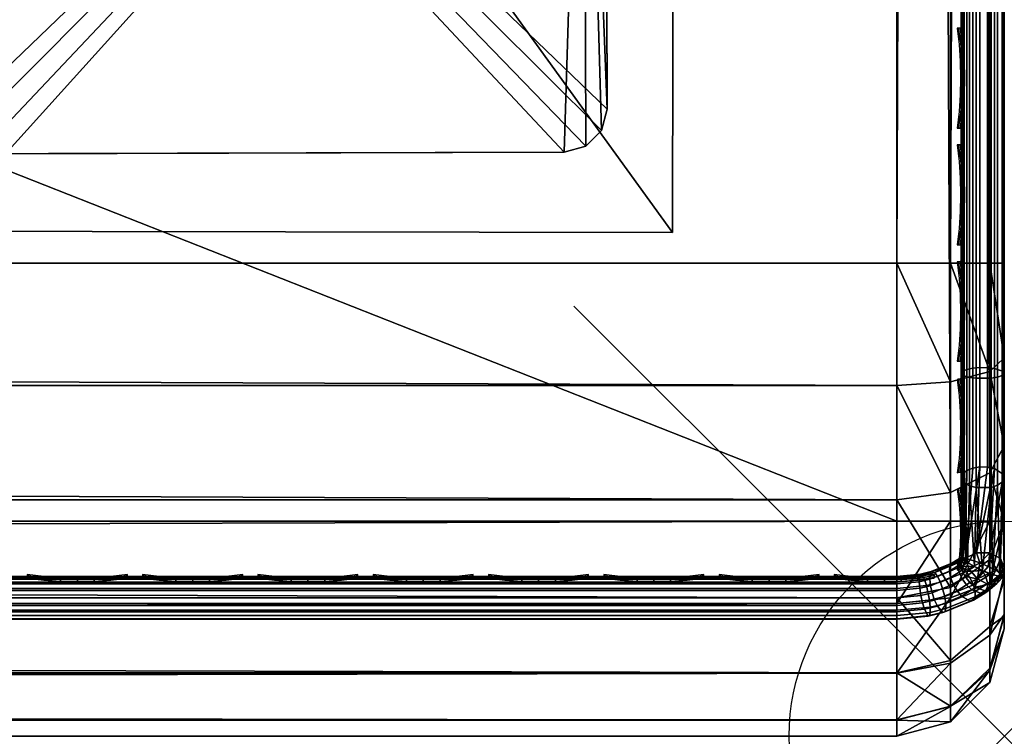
# Model space of a CAD drawing. Header units: inches. Extents: x 0 to 69, y -28.1 to 0.1.
# Tile 133 of 170: x 66.7 to 69, y -28 to -26.3. Entities that reach past the tile are written whole.
import ezdxf

# ---------------------------------------------------------------- set-up
doc = ezdxf.new("R2010")
doc.units = ezdxf.units.IN
doc.header["$LTSCALE"] = 0.03937
doc.header["$MEASUREMENT"] = 0
doc.header["$PDMODE"] = 35
doc.header["$PDSIZE"] = 1
for name, color, linetype in [('A-FURN-3-NODE', 7, 'Continuous'), ('A-FURN-3-ST', 151, 'Continuous'), ('A-FURN-3-ST-LG', 252, 'Continuous'), ('A-FURN-3-ST-LGHW', 32, 'Continuous'), ('A-FURN-3-ST-SEAM', 250, 'Continuous'), ('A-FURN-3-STITCH', 15, 'Continuous')]:
    doc.layers.add(name, color=color, linetype=linetype)

msp = doc.modelspace()

# ---------------------------------------------------------------- linework, layer by layer
at = {"layer": 'A-FURN-3-NODE'}
msp.add_point((69, -28.01), dxfattribs=at)

# ---------------------------------------------------------------- meshes
at = {"layer": 'A-FURN-3-ST'}
mesh = msp.add_polyface(dxfattribs=at)
corners = [(0.25, -1.1, 18), (68.75, -1.1, 18), (0.25, -0.8154, 17.9626), (68.75, -0.8154, 17.9626), (0.25, -0.5502, 17.8528), (68.75, -0.5502, 17.8528), (0.25, -0.3225, 17.6781), (68.75, -0.3225, 17.6781), (0.25, -0.1477, 17.4505), (68.75, -0.1477, 17.4505), (0.25, -0.0377, 17.1854), (68.75, -0.0377, 17.1854), (0.25, 0, 16.9008), (68.75, 0.0088, 5.5004), (0.25, 0.0088, 5.5004), (0.25, -0.0292, 5.3089), (68.75, -0.0292, 5.3089), (0.25, -0.1375, 5.1466), (68.75, -0.1375, 5.1466), (0.25, -0.2998, 5.0381), (68.75, -0.2998, 5.0381), (0.25, -0.4912, 5), (0.25, -27.51, 5), (0.125, -0.4912, 5.0335), (0.125, -27.51, 5.0335), (0.0335, -0.4912, 5.125), (0.0335, -0.1447, 5.3567), (0.125, -0.0247, 5.5004), (0.125, -0.0601, 5.3217), (0.125, -0.1612, 5.1703), (0.125, -0.3126, 5.069), (0.0335, -0.125, 16.9008), (0.125, -0.0335, 16.9008), (0.125, -0.07, 17.1767), (0.0335, -0.8478, 17.8418), (0.125, -1.1, 17.9665), (0.125, -0.8241, 17.9302), (0.0335, -0.4108, 17.5897), (0.125, -0.3462, 17.6544), (0.125, -0.1767, 17.4337), (0.0335, -0.2559, 17.3879), (0.0335, -0.1584, 17.153), (0.125, -0.567, 17.8238), (0.125, -26.91, 17.9665), (0.25, -26.91, 18)]
mesh.append_faces([[corners[k] for k in face] for face in [(0, 1, 2), (2, 3, 4), (4, 5, 6), (6, 7, 8), (8, 9, 10), (10, 11, 12), (12, 13, 14), (14, 13, 15), (15, 16, 17), (17, 18, 19), (19, 20, 21), (21, 22, 23), (23, 24, 25), (26, 27, 28), (28, 27, 14), (28, 14, 15), (28, 15, 29), (29, 15, 17), (29, 17, 30), (30, 17, 19), (30, 19, 23), (23, 19, 21), (23, 25, 30), (27, 31, 32), (27, 32, 14), (14, 32, 12), (31, 33, 32), (32, 33, 10), (32, 10, 12), (34, 35, 36), (37, 38, 39, 40), (40, 39, 33, 41), (35, 0, 36), (36, 0, 2), (36, 2, 42), (42, 2, 4), (42, 4, 38), (38, 4, 6), (38, 6, 39), (39, 6, 8), (39, 8, 33), (33, 8, 10), (35, 43, 0), (44, 1, 0)]])
mesh = msp.add_polyface(dxfattribs=at)
corners = [(68.875, -0.4912, 5.0335), (68.875, -27.51, 5.0335), (68.75, -0.4912, 5), (68.75, 0.0088, 5.5004), (68.875, -0.0247, 5.5004), (68.75, -0.0292, 5.3089), (68.875, -0.0601, 5.3217), (68.75, -0.1375, 5.1466), (68.875, -0.1612, 5.1703), (68.75, -0.2998, 5.0381), (68.875, -0.3126, 5.069), (68.9665, -0.3477, 5.1536), (68.9665, -0.1162, 5.5003), (68.9665, -0.1447, 5.3567), (68.9665, -0.226, 5.2349), (68.75, 0, 16.9008), (68.875, -0.0335, 16.9008), (68.75, -1.1, 18), (68.875, -1.1, 17.9665), (68.75, -0.8154, 17.9626), (68.875, -0.8241, 17.9302), (68.75, -0.5502, 17.8528), (68.875, -0.567, 17.8238), (68.75, -0.3225, 17.6781), (68.875, -0.3462, 17.6544), (68.75, -0.1477, 17.4505), (68.875, -0.1767, 17.4337), (68.75, -0.0377, 17.1854), (68.875, -0.07, 17.1767), (68.9665, -0.1584, 17.153), (68.9665, -1.1, 17.875), (68.75, -26.91, 18), (68.875, -26.91, 17.9665), (0.25, -0.8154, 17.9626), (0.25, -0.5502, 17.8528), (0.25, -0.3225, 17.6781), (0.25, -0.1477, 17.4505), (0.25, -0.0377, 17.1854), (0.25, 0, 16.9008), (0.25, -0.0292, 5.3089), (0.25, -0.1375, 5.1466), (0.25, -0.2998, 5.0381), (0.25, -0.4912, 5), (68.75, -27.51, 5)]
mesh.append_faces([[corners[k] for k in face] for face in [(0, 1, 2), (3, 4, 5), (5, 4, 6), (5, 6, 7), (7, 6, 8), (7, 8, 9), (9, 8, 10), (9, 10, 2), (2, 10, 0), (0, 10, 11), (12, 6, 4), (8, 6, 13, 14), (3, 15, 4), (4, 15, 16), (4, 16, 12), (17, 18, 19), (19, 18, 20), (19, 20, 21), (21, 20, 22), (21, 22, 23), (23, 22, 24), (23, 24, 25), (25, 24, 26), (25, 26, 27), (27, 26, 28), (27, 28, 15), (15, 28, 16), (16, 28, 29), (18, 30, 20), (17, 31, 18), (18, 32, 30), (33, 17, 19), (34, 19, 21), (35, 21, 23), (36, 23, 25), (37, 25, 27), (38, 27, 15), (15, 3, 38), (39, 3, 5), (40, 5, 7), (41, 7, 9), (42, 9, 2), (2, 43, 42)]])
mesh = msp.add_polyface(dxfattribs=at)
corners = [(69, -0.4912, 5.25), (69, -27.51, 5.25), (68.9665, -0.4912, 5.125), (68.9665, -27.51, 5.125), (68.875, -0.4912, 5.0335), (68.9665, -0.3477, 5.1536), (69, -0.3662, 5.2835), (68.9665, -0.226, 5.2349), (69, -0.2747, 5.3751), (68.9665, -0.1447, 5.3567), (69, -0.2412, 5.5002), (68.9665, -0.1162, 5.5003), (68.875, -0.0601, 5.3217), (68.875, -0.1612, 5.1703), (68.875, -0.3126, 5.069), (68.875, -0.0335, 16.9008), (68.9665, -0.125, 16.9008), (69, -0.25, 16.9007), (68.9665, -0.1584, 17.153), (69, -0.2791, 17.1205), (68.875, -0.8241, 17.9302), (68.9665, -1.1, 17.875), (68.9665, -0.8478, 17.8418), (68.9665, -0.6127, 17.7445), (68.875, -0.567, 17.8238), (68.9665, -0.4108, 17.5897), (68.875, -0.3462, 17.6544), (68.9665, -0.2559, 17.3879), (68.875, -0.1767, 17.4337), (68.875, -0.07, 17.1767), (69, -1.1, 17.75), (69, -0.8801, 17.7211), (69, -0.6752, 17.6362), (69, -0.4992, 17.5013), (69, -0.3641, 17.3254), (68.9665, -26.91, 17.875), (69, -27.76, 5.5), (69, -27.76, 16.9)]
mesh.append_faces([[corners[k] for k in face] for face in [(0, 1, 2), (2, 3, 4), (4, 5, 2), (2, 5, 0), (0, 5, 6), (6, 5, 7), (6, 7, 8), (8, 7, 9), (8, 9, 10), (10, 9, 11), (11, 9, 12), (13, 7, 5, 14), (11, 15, 16), (11, 16, 10), (10, 16, 17), (15, 18, 16), (16, 18, 19), (16, 19, 17), (20, 21, 22), (20, 22, 23, 24), (24, 23, 25, 26), (26, 25, 27, 28), (28, 27, 18, 29), (21, 30, 22), (22, 30, 31), (22, 31, 23), (23, 31, 32), (23, 32, 25), (25, 32, 33), (25, 33, 27), (27, 33, 34), (27, 34, 18), (18, 34, 19), (21, 35, 30), (0, 10, 1), (6, 8, 0), (0, 8, 10), (10, 17, 36), (37, 17, 30), (17, 19, 30), (30, 19, 34), (30, 34, 33), (33, 32, 30), (30, 32, 31)]])
mesh = msp.add_polyface(dxfattribs=at)
corners = [(68.9665, -0.4912, 5.125), (69, -27.51, 5.25), (68.9665, -27.51, 5.125), (69, -27.7265, 5.375), (69, -27.76, 5.5), (68.9665, -27.8565, 5.3565), (68.9665, -27.885, 5.5), (68.875, -27.9765, 5.5), (68.875, -27.6885, 5.069), (68.9665, -27.6535, 5.1535), (68.875, -27.8399, 5.1701), (68.9665, -27.7752, 5.2348), (68.875, -27.941, 5.3215), (69, -27.635, 5.2835), (69, -27.76, 16.9), (68.9665, -27.885, 16.9), (69, -26.91, 17.75), (68.9665, -26.91, 17.875), (69, -27.13, 17.721), (68.9665, -27.1624, 17.8418), (69, -27.335, 17.6361), (68.9665, -27.3975, 17.7444), (69, -27.511, 17.501), (68.9665, -27.5994, 17.5894), (69, -27.6461, 17.325), (68.9665, -27.7544, 17.3875), (69, -27.731, 17.12), (68.9665, -27.8518, 17.1523), (68.875, -27.9402, 17.176), (68.875, -26.91, 17.9665), (68.875, -27.186, 17.9302), (68.875, -27.4433, 17.8236), (68.875, -27.6641, 17.6541), (68.875, -27.8336, 17.4333), (68.9665, -1.1, 17.875), (69, -1.1, 17.75), (69, -0.2412, 5.5002), (69, -0.25, 16.9007)]
mesh.append_faces([[corners[k] for k in face] for face in [(0, 1, 2), (3, 4, 5), (5, 4, 6), (5, 6, 7), (8, 2, 9), (10, 11, 5, 12), (2, 1, 9), (9, 1, 13), (9, 13, 11), (11, 13, 3), (11, 3, 5), (4, 14, 6), (6, 14, 15), (6, 15, 7), (16, 17, 18), (18, 17, 19), (18, 19, 20), (20, 19, 21), (20, 21, 22), (22, 21, 23), (22, 23, 24), (24, 23, 25), (24, 25, 26), (26, 25, 27), (26, 27, 14), (14, 27, 15), (15, 27, 28), (17, 29, 19), (19, 30, 31, 21), (21, 31, 32, 23), (23, 32, 33, 25), (25, 33, 28, 27), (34, 29, 17), (35, 17, 16), (1, 36, 4), (1, 4, 3), (4, 37, 14), (14, 35, 16), (18, 20, 16), (16, 20, 22), (16, 22, 24), (24, 26, 16), (16, 26, 14), (3, 13, 1)]])
mesh = msp.add_polyface(dxfattribs=at)
corners = [(0.25, -0.4912, 5), (68.75, -27.51, 5), (0.25, -27.51, 5), (0.125, -0.4912, 5.0335), (0.125, -27.51, 5.0335), (0.25, -28.01, 5.5), (0.125, -27.9765, 5.5), (0.25, -27.9719, 5.3087), (0.125, -27.941, 5.3215), (0.25, -27.8636, 5.1464), (0.125, -27.8399, 5.1701), (0.25, -27.7013, 5.0381), (0.125, -27.6885, 5.069), (0.0335, -27.6535, 5.1535), (0.0335, -27.885, 5.5), (0.25, -28.01, 16.9), (0.125, -27.9765, 16.9), (0.25, -26.91, 18), (0.125, -26.91, 17.9665), (0.25, -27.1947, 17.9625), (0.125, -27.186, 17.9302), (0.25, -27.46, 17.8526), (0.125, -27.4433, 17.8236), (0.25, -27.6878, 17.6778), (0.125, -27.6641, 17.6541), (0.25, -27.8626, 17.45), (0.125, -27.8336, 17.4333), (0.25, -27.9725, 17.1847), (0.125, -27.9402, 17.176), (0.0335, -27.8518, 17.1523), (0.0335, -26.91, 17.875), (0.0335, -27.5994, 17.5894), (0.0335, -27.7544, 17.3875), (0.125, -1.1, 17.9665), (0.25, -1.1, 18), (68.75, -28.01, 16.9), (68.75, -27.9725, 17.1847), (68.75, -27.8626, 17.45), (68.75, -27.6878, 17.6778), (68.75, -27.46, 17.8526), (68.75, -27.1947, 17.9625), (68.75, -27.7013, 5.0381), (68.75, -27.8636, 5.1464), (68.75, -27.9719, 5.3087)]
mesh.append_faces([[corners[k] for k in face] for face in [(0, 1, 2), (3, 2, 4), (5, 6, 7), (7, 6, 8), (7, 8, 9), (9, 8, 10), (9, 10, 11), (11, 10, 12), (11, 12, 2), (2, 12, 4), (4, 12, 13), (14, 8, 6), (5, 15, 6), (6, 15, 16), (6, 16, 14), (17, 18, 19), (19, 18, 20), (19, 20, 21), (21, 20, 22), (21, 22, 23), (23, 22, 24), (23, 24, 25), (25, 24, 26), (25, 26, 27), (27, 26, 28), (27, 28, 15), (15, 28, 16), (16, 28, 29), (18, 30, 20), (24, 31, 32, 26), (26, 32, 29, 28), (33, 30, 18), (34, 18, 17), (15, 35, 27), (27, 36, 25), (25, 37, 23), (23, 38, 21), (21, 39, 19), (19, 40, 17), (5, 35, 15), (2, 1, 11), (11, 41, 9), (9, 42, 7), (7, 43, 5)]])
mesh = msp.add_polyface(dxfattribs=at)
corners = [(68.875, -0.4912, 5.0335), (68.9665, -27.51, 5.125), (68.875, -27.51, 5.0335), (68.75, -0.4912, 5), (68.75, -27.51, 5), (68.9665, -27.8565, 5.3565), (68.875, -27.9765, 5.5), (68.875, -27.941, 5.3215), (68.75, -28.01, 5.5), (68.75, -27.9719, 5.3087), (68.875, -27.8399, 5.1701), (68.75, -27.8636, 5.1464), (68.875, -27.6885, 5.069), (68.75, -27.7013, 5.0381), (68.9665, -27.6535, 5.1535), (68.9665, -27.7752, 5.2348), (68.9665, -27.885, 16.9), (68.875, -27.9765, 16.9), (68.75, -28.01, 16.9), (68.875, -27.9402, 17.176), (68.75, -27.9725, 17.1847), (68.9665, -27.1624, 17.8418), (68.875, -26.91, 17.9665), (68.875, -27.186, 17.9302), (68.75, -26.91, 18), (68.75, -27.1947, 17.9625), (68.875, -27.4433, 17.8236), (68.75, -27.46, 17.8526), (68.875, -27.6641, 17.6541), (68.75, -27.6878, 17.6778), (68.875, -27.8336, 17.4333), (68.75, -27.8626, 17.45), (68.875, -1.1, 17.9665), (0.25, -27.9725, 17.1847), (0.25, -27.8626, 17.45), (0.25, -27.6878, 17.6778), (0.25, -27.46, 17.8526), (0.25, -27.1947, 17.9625), (0.25, -26.91, 18), (0.25, -28.01, 5.5), (0.25, -27.7013, 5.0381), (0.25, -27.8636, 5.1464), (0.25, -27.9719, 5.3087), (68.75, -1.1, 18)]
mesh.append_faces([[corners[k] for k in face] for face in [(0, 1, 2), (3, 2, 4), (5, 6, 7), (7, 6, 8), (7, 8, 9), (7, 9, 10), (10, 9, 11), (10, 11, 12), (12, 11, 13), (12, 13, 2), (2, 13, 4), (2, 1, 12), (12, 14, 15, 10), (6, 16, 17), (6, 17, 8), (8, 17, 18), (16, 19, 17), (17, 19, 20), (17, 20, 18), (21, 22, 23), (22, 24, 23), (23, 24, 25), (23, 25, 26), (26, 25, 27), (26, 27, 28), (28, 27, 29), (28, 29, 30), (30, 29, 31), (30, 31, 19), (19, 31, 20), (32, 24, 22), (33, 18, 20), (34, 20, 31), (35, 31, 29), (36, 29, 27), (37, 27, 25), (38, 25, 24), (8, 18, 39), (40, 4, 13), (41, 13, 11), (42, 11, 9), (39, 9, 8), (24, 43, 38)]])
at = {"layer": 'A-FURN-3-ST-LG'}
mesh = msp.add_polyface(dxfattribs=at)
corners = [(66.1229, -24.672, 4.7963), (67.972, -24.6536, 4.7963), (66.1727, -24.6586, 4.7963), (68.022, -24.6669, 4.7963), (68.0587, -24.7036, 4.7963), (68.0722, -24.7538, 4.7963), (68.0772, -26.552, 4.7963), (68.064, -26.602, 4.7963), (68.0275, -26.6387, 4.7963), (67.9776, -26.6522, 4.7963), (66.1793, -26.6572, 4.7963), (66.129, -26.644, 4.7963), (66.0922, -26.6075, 4.7963), (66.0786, -26.5576, 4.7963), (66.0736, -24.7582, 4.7963), (66.0867, -24.7084, 4.7963), (68.0275, -26.6387, 0), (67.9776, -26.6522, 0), (68.064, -26.602, 0), (68.0772, -26.552, 0), (66.679, -26.6558, 0), (66.6287, -26.6426, 0), (66.5918, -26.6061, 0), (66.5782, -26.5562, 0), (67.9734, -25.1533, 0), (68.0234, -25.1666, 0), (68.0601, -25.2033, 0), (68.0736, -25.2535, 0), (66.6737, -25.1569, 0), (66.624, -25.1703, 0), (66.5878, -25.2067, 0), (66.5746, -25.2565, 0), (66.575, -25.389, 0)]
mesh.append_faces([[corners[k] for k in face] for face in [(16, 9, 17), (16, 8, 9), (6, 18, 19), (6, 7, 18), (10, 17, 9), (10, 20, 17), (11, 20, 10), (11, 21, 20), (12, 21, 11), (12, 22, 21), (13, 22, 12), (13, 23, 22), (3, 24, 1), (3, 25, 24), (4, 25, 3), (4, 26, 25), (27, 4, 5), (27, 26, 4), (5, 19, 27), (5, 6, 19), (2, 24, 28), (2, 1, 24), (29, 2, 28), (29, 0, 2), (30, 0, 29), (30, 15, 0), (31, 15, 30), (31, 14, 15), (23, 14, 31), (23, 13, 14)]])
mesh.append_faces([[corners[k] for k in face] for face in [(0, 1, 2), (18, 8, 16), (25, 28, 24), (25, 22, 23)]], dxfattribs={"vtx0": -1})
mesh.append_faces([[corners[k] for k in face] for face in [(25, 32, 31)]], dxfattribs={"vtx0": -1, "vtx1": -1})
mesh.append_faces([[corners[k] for k in face] for face in [(0, 3, 1), (0, 4, 3), (0, 5, 4), (0, 6, 5), (0, 7, 6), (0, 8, 7), (0, 9, 8), (0, 10, 9), (0, 11, 10), (0, 12, 11), (0, 13, 12), (0, 14, 13), (25, 29, 28), (25, 30, 29), (25, 21, 22), (25, 20, 21), (25, 17, 20), (25, 16, 17), (25, 18, 16), (25, 19, 18), (25, 27, 19)]], dxfattribs={"vtx0": -1, "vtx2": -1})
mesh.append_faces([[corners[k] for k in face] for face in [(23, 31, 32), (25, 23, 32)]], dxfattribs={"vtx1": -1, "vtx2": -1})
mesh.append_faces([[corners[k] for k in face] for face in [(0, 15, 14), (18, 7, 8), (25, 31, 30), (25, 26, 27)]], dxfattribs={"vtx2": -1})
at = {"layer": 'A-FURN-3-ST-LGHW'}
mesh = msp.add_polyface(dxfattribs=at)
corners = [(68.2328, -24.5906, 5), (65.8548, -23.5557, 5), (66.1987, -23.6378, 5), (65.5064, -23.6165, 5), (65.2106, -23.8103, 5), (65.0158, -24.1054, 5), (64.9538, -24.4536, 5), (65.0347, -24.7979, 5), (65.9805, -26.8352, 5), (68.229, -26.8391, 5), (66.1987, -23.6378, 4.7502), (65.8548, -23.5557, 4.7502), (65.5064, -23.6165, 4.7502), (65.2106, -23.8103, 4.7502), (65.0158, -24.1054, 4.7502), (64.9538, -24.4536, 4.7502), (65.0347, -24.7979, 4.7502), (68.2328, -24.5906, 4.7502), (68.229, -26.8391, 4.7502), (65.9805, -26.8352, 4.7502)]
mesh.append_faces([[corners[k] for k in face] for face in [(2, 10, 1), (10, 11, 1), (1, 11, 3), (11, 12, 3), (3, 12, 4), (12, 13, 4), (4, 13, 5), (13, 14, 5), (5, 14, 6), (14, 15, 6), (7, 6, 16), (6, 15, 16), (8, 7, 19), (7, 16, 19), (17, 10, 0), (10, 2, 0)]])
mesh.append_faces([[corners[k] for k in face] for face in [(2, 1, 0), (10, 17, 11), (9, 8, 18), (0, 9, 17)]], dxfattribs={"vtx1": -1})
mesh.append_faces([[corners[k] for k in face] for face in [(1, 3, 0), (3, 4, 0), (4, 5, 0), (5, 6, 0), (6, 7, 0), (7, 8, 0), (17, 18, 11), (18, 19, 11), (19, 16, 11), (16, 15, 11), (15, 14, 11), (14, 13, 11)]], dxfattribs={"vtx1": -1, "vtx2": -1})
mesh.append_faces([[corners[k] for k in face] for face in [(8, 9, 0), (13, 12, 11), (8, 19, 18), (9, 18, 17)]], dxfattribs={"vtx2": -1})
at = {"layer": 'A-FURN-3-ST-SEAM'}
mesh = msp.add_polyface(dxfattribs=at)
corners = [(68.9433, -23.3349, 17.8505), (68.9266, -23.3349, 17.8563), (68.9266, -19.7597, 17.8563), (68.9433, -19.7597, 17.8505), (68.9266, -16.1846, 17.8563), (68.9433, -16.1846, 17.8505), (68.9035, -16.1846, 17.8826), (68.9128, -16.1846, 17.8675), (68.9128, -19.7597, 17.8675), (68.9035, -19.7597, 17.8826), (68.9128, -23.3349, 17.8675), (68.9035, -23.3349, 17.8826), (68.9, -26.91, 17.9), (68.9, -23.3349, 17.9), (68.9, -19.7597, 17.9), (68.9981, -16.1846, 17.8868), (68.9997, -16.1846, 17.9045), (68.9997, -19.7597, 17.9045), (68.9981, -19.7597, 17.8868), (68.9997, -23.3349, 17.9045), (68.9981, -23.3349, 17.8868), (68.9949, -16.1846, 17.9217), (68.9949, -19.7597, 17.9217), (68.9949, -23.3349, 17.9217), (68.9345, -16.1846, 17.9472), (68.9188, -16.1846, 17.939), (68.9188, -19.7597, 17.939), (68.9345, -19.7597, 17.9472), (68.9188, -23.3349, 17.939), (68.9345, -23.3349, 17.9472), (68.9071, -16.1846, 17.9255), (68.9071, -19.7597, 17.9255), (68.9071, -23.3349, 17.9255), (68.9, -16.1846, 17.9), (68.9071, -26.91, 17.9255), (68.961, -23.3349, 17.8515), (68.961, -19.7597, 17.8515), (68.961, -16.1846, 17.8515), (68.9845, -23.3349, 17.9362), (68.9845, -19.7597, 17.9362), (68.9845, -16.1846, 17.9362), (68.9772, -23.3349, 17.8588), (68.9772, -19.7597, 17.8588), (68.9772, -16.1846, 17.8588), (68.9696, -23.3349, 17.9459), (68.9696, -19.7597, 17.9459), (68.9696, -16.1846, 17.9459)]
mesh.append_faces([[corners[k] for k in face] for face in [(11, 12, 13), (11, 13, 9), (9, 13, 14), (9, 14, 6), (31, 33, 14), (31, 14, 32), (32, 14, 13), (32, 13, 34)]])
mesh.append_faces([[corners[k] for k in face] for face in [(9, 8, 10, 11), (18, 17, 19, 20), (17, 22, 23, 19), (27, 26, 28, 29), (26, 31, 32, 28)]], dxfattribs={"vtx0": -1})
mesh.append_faces([[corners[k] for k in face] for face in [(3, 2, 4, 5), (6, 7, 8, 9), (15, 16, 17, 18), (16, 21, 22, 17), (24, 25, 26, 27), (25, 30, 31, 26), (36, 3, 5, 37), (39, 22, 21, 40), (2, 8, 7, 4), (42, 36, 37, 43), (18, 42, 43, 15), (45, 39, 40, 46)]], dxfattribs={"vtx0": -1, "vtx2": -1})
mesh.append_faces([[corners[k] for k in face] for face in [(0, 1, 2, 3), (35, 0, 3, 36), (38, 23, 22, 39), (1, 10, 8, 2), (41, 35, 36, 42), (20, 41, 42, 18), (44, 38, 39, 45), (29, 44, 45, 27)]], dxfattribs={"vtx2": -1})
mesh = msp.add_polyface(dxfattribs=at)
corners = [(68.9433, -27.1531, 17.8187), (68.9266, -27.1546, 17.8243), (68.9266, -26.91, 17.8563), (68.9433, -26.91, 17.8505), (68.9266, -23.3349, 17.8563), (68.9433, -23.3349, 17.8505), (68.9035, -23.3349, 17.8826), (68.9128, -23.3349, 17.8675), (68.9128, -26.91, 17.8675), (68.9035, -26.91, 17.8826), (68.9128, -27.1575, 17.8352), (68.9035, -27.1614, 17.8498), (68.9, -27.0951, 17.8825), (68.9, -26.91, 17.9), (68.9981, -23.3349, 17.8868), (68.9997, -23.3349, 17.9045), (68.9997, -26.91, 17.9045), (68.9981, -26.91, 17.8868), (68.9997, -27.167, 17.871), (68.9981, -27.1624, 17.8538), (68.9949, -23.3349, 17.9217), (68.9949, -26.91, 17.9217), (68.9949, -27.1714, 17.8876), (68.9345, -23.3349, 17.9472), (68.9188, -23.3349, 17.939), (68.9188, -26.91, 17.939), (68.9345, -26.91, 17.9472), (68.9188, -27.1758, 17.9043), (68.9345, -27.1779, 17.9122), (68.9071, -23.3349, 17.9255), (68.9071, -26.91, 17.9255), (68.9071, -27.1723, 17.8913), (68.9, -23.3349, 17.9), (68.9, -27.1658, 17.8666), (68.9, -27.2772, 17.8301), (68.961, -27.3842, 17.7247), (68.9433, -27.3837, 17.7238), (68.961, -27.1534, 17.8197), (68.961, -26.91, 17.8515), (68.961, -23.3349, 17.8515), (68.9845, -27.1751, 17.9016), (68.9845, -26.91, 17.9362), (68.9845, -23.3349, 17.9362), (68.9772, -27.1553, 17.8268), (68.9772, -26.91, 17.8588), (68.9772, -23.3349, 17.8588), (68.9696, -27.1775, 17.9109), (68.9696, -26.91, 17.9459), (68.9696, -23.3349, 17.9459)]
mesh.append_faces([[corners[k] for k in face] for face in [(0, 1, 2, 3), (3, 2, 4, 5), (6, 7, 8, 9), (9, 8, 10, 11), (11, 12, 9), (9, 13, 6), (14, 15, 16, 17), (17, 16, 18, 19), (15, 20, 21, 16), (16, 21, 22, 18), (23, 24, 25, 26), (26, 25, 27, 28), (24, 29, 30, 25), (25, 30, 31, 27), (30, 32, 13), (30, 13, 12), (30, 12, 31), (31, 12, 33), (31, 33, 34), (35, 36, 0, 37), (37, 0, 3, 38), (38, 3, 5, 39), (40, 22, 21, 41), (41, 21, 20, 42), (1, 10, 8, 2), (2, 8, 7, 4), (43, 37, 38, 44), (44, 38, 39, 45), (19, 43, 44, 17), (17, 44, 45, 14), (46, 40, 41, 47), (47, 41, 42, 48), (28, 46, 47, 26), (26, 47, 48, 23)]])
mesh = msp.add_polyface(dxfattribs=at)
corners = [(68.9, -27.594, 17.6295), (68.9, -27.4463, 17.7439), (68.9001, -27.5938, 17.6261), (68.9035, -27.3997, 17.7517), (68.9, -27.4084, 17.7668), (68.9, -27.2772, 17.8301), (68.9035, -27.1614, 17.8498), (68.9, -27.1658, 17.8666), (68.9, -27.0951, 17.8825), (68.9035, -26.91, 17.8826), (68.9, -26.91, 17.9), (68.9034, -27.5979, 17.6505), (68.9, -27.5941, 17.6303), (68.8995, -27.5976, 17.6074), (68.8931, -27.6024, 17.6121), (68.8985, -27.5949, 17.6272), (68.8735, -27.6142, 17.6239), (68.8781, -27.6073, 17.6395), (68.8303, -27.6272, 17.6593), (68.8274, -27.6335, 17.643), (68.8049, -27.6331, 17.6652), (68.8029, -27.6391, 17.6486), (68.75, -27.6385, 17.6706), (68.8752, -27.6405, 17.6006), (68.8726, -27.6258, 17.6105), (68.892, -27.6141, 17.5988), (68.895, -27.6284, 17.5887), (68.8983, -27.6093, 17.5941), (68.9015, -27.6236, 17.5839), (68.8908, -27.6077, 17.6628), (68.8102, -27.6361, 17.691), (68.8384, -27.6295, 17.6845), (68.8268, -27.6449, 17.6294), (68.9014, -27.6149, 17.6753), (68.845, -27.6382, 17.6985), (68.912, -27.6269, 17.6831), (68.8517, -27.6518, 17.7078)]
mesh.append_faces([[corners[k] for k in face] for face in [(0, 1, 2), (2, 1, 3), (1, 4, 3), (3, 4, 5), (6, 5, 7), (6, 7, 8), (9, 8, 10), (11, 1, 12), (12, 1, 0), (2, 13, 14), (2, 14, 15), (15, 14, 16), (15, 16, 17), (17, 16, 18), (18, 16, 19), (18, 19, 20), (20, 19, 21), (20, 21, 22), (23, 24, 25, 26), (26, 25, 27, 28), (29, 11, 17), (17, 11, 12), (17, 12, 15), (15, 12, 0), (15, 0, 2), (20, 30, 18), (18, 30, 31), (18, 31, 17), (17, 31, 29), (25, 14, 13, 27), (14, 25, 24, 16), (16, 24, 32, 19), (33, 29, 31, 34), (35, 33, 34, 36)]])
mesh = msp.add_polyface(dxfattribs=at)
corners = [(68.9001, -27.5938, 17.6261), (68.9128, -27.3922, 17.7386), (68.91, -27.5959, 17.5859), (68.9266, -27.3866, 17.7289), (68.9433, -27.3837, 17.7238), (68.9266, -27.1546, 17.8243), (68.9433, -27.1531, 17.8187), (68.9035, -27.1614, 17.8498), (68.9128, -27.1575, 17.8352), (68.9035, -27.3997, 17.7517), (68.9, -27.2772, 17.8301), (68.9981, -27.1624, 17.8538), (68.9997, -27.167, 17.871), (68.9997, -27.4107, 17.7707), (68.9981, -27.4018, 17.7553), (69, -27.6176, 17.6076), (68.9949, -27.4192, 17.7856), (68.9898, -27.6383, 17.6287), (68.9845, -27.4264, 17.7981), (68.9726, -27.6339, 17.6531), (68.9696, -27.4313, 17.8065), (68.9492, -27.6247, 17.6692), (68.9345, -27.4319, 17.8077), (68.9308, -27.6156, 17.6724), (68.9188, -27.4278, 17.8006), (68.9141, -27.6057, 17.666), (68.9071, -27.4211, 17.7889), (68.9034, -27.5979, 17.6505), (68.9, -27.4463, 17.7439), (68.9949, -27.1714, 17.8876), (68.9345, -27.1779, 17.9122), (68.9188, -27.1758, 17.9043), (68.9071, -27.1723, 17.8913), (68.9, -27.4084, 17.7668), (68.9909, -27.5968, 17.5868), (68.9662, -27.5837, 17.5737), (68.9772, -27.3879, 17.7311), (68.9353, -27.5833, 17.5733), (68.961, -27.3842, 17.7247), (68.9772, -27.1553, 17.8268), (68.961, -27.1534, 17.8197), (68.9845, -27.1751, 17.9016), (68.9696, -27.1775, 17.9109)]
mesh.append_faces([[corners[k] for k in face] for face in [(0, 1, 2), (2, 1, 3), (2, 3, 4), (4, 3, 5, 6), (7, 8, 1, 9), (9, 1, 0), (9, 10, 7), (11, 12, 13, 14), (14, 13, 15), (15, 13, 16), (17, 16, 18), (19, 18, 20), (21, 20, 22), (23, 22, 24), (25, 24, 26), (27, 26, 28), (12, 29, 16, 13), (30, 31, 24, 22), (31, 32, 26, 24), (32, 10, 26), (26, 10, 33), (26, 33, 28), (14, 34, 35), (14, 35, 36), (36, 35, 37), (36, 37, 38), (38, 37, 4), (37, 2, 4), (5, 3, 1, 8), (11, 14, 36, 39), (39, 36, 38, 40), (18, 16, 29, 41), (30, 22, 20, 42), (42, 20, 18, 41)]])
mesh = msp.add_polyface(dxfattribs=at)
corners = [(68.99, -27.6383, 17.6283), (68.9995, -27.637, 17.5772), (69, -27.6176, 17.6076), (68.9909, -27.5968, 17.5868), (68.993, -27.6317, 17.5565), (68.98, -27.6241, 17.5436), (68.9662, -27.5837, 17.5737), (68.9624, -27.6154, 17.5403), (68.9429, -27.607, 17.5472), (68.91, -27.5959, 17.5859), (68.9353, -27.5833, 17.5733), (68.9177, -27.6207, 17.5691), (68.9377, -27.6441, 17.5669), (68.9949, -27.4192, 17.7856), (68.9898, -27.6383, 17.6287), (68.9845, -27.4264, 17.7981), (68.9726, -27.6339, 17.6531), (68.9696, -27.4313, 17.8065), (68.9492, -27.6247, 17.6692), (68.9345, -27.4319, 17.8077), (68.9308, -27.6156, 17.6724), (68.9188, -27.4278, 17.8006), (68.9141, -27.6057, 17.666), (68.9071, -27.4211, 17.7889), (68.9034, -27.5979, 17.6505), (68.9981, -27.4018, 17.7553), (68.8995, -27.5976, 17.6074), (68.9001, -27.5938, 17.6261), (68.9015, -27.6236, 17.5839), (68.8983, -27.6093, 17.5941), (68.9088, -27.6386, 17.5782), (68.902, -27.6437, 17.5832), (68.895, -27.6284, 17.5887), (68.9666, -27.6332, 17.6583), (68.9573, -27.6401, 17.6652), (68.912, -27.6269, 17.6831), (68.9014, -27.6149, 17.6753), (68.8908, -27.6077, 17.6628)]
mesh.append_faces([[corners[k] for k in face] for face in [(0, 1, 2), (2, 1, 3), (3, 1, 4), (3, 4, 5), (3, 5, 6), (6, 5, 7), (6, 7, 8), (9, 10, 8), (8, 10, 6), (9, 8, 11), (11, 8, 12), (12, 8, 7), (12, 7, 5), (2, 13, 14), (14, 15, 16), (16, 17, 18), (18, 19, 20), (20, 21, 22), (22, 23, 24), (14, 0, 2), (2, 3, 25), (9, 26, 27), (28, 29, 9), (9, 29, 26), (9, 11, 28), (28, 11, 30), (28, 30, 31, 32), (33, 16, 18), (33, 18, 34), (35, 18, 20), (35, 20, 36), (36, 20, 22), (36, 22, 37), (37, 22, 24)]])
mesh = msp.add_polyface(dxfattribs=at)
corners = [(68.75, -27.6385, 17.6706), (68.8029, -27.6391, 17.6486), (68.75, -27.6444, 17.6539), (65, -27.6385, 17.6706), (65, -27.6444, 17.6539), (61.25, -27.6385, 17.6706), (61.25, -27.671, 17.631), (61.25, -27.6558, 17.6402), (65, -27.6558, 17.6402), (65, -27.671, 17.631), (68.75, -27.6558, 17.6402), (68.75, -27.671, 17.631), (68.8025, -27.6506, 17.635), (68.8036, -27.6657, 17.6257), (68.8062, -27.6828, 17.6221), (68.75, -27.6884, 17.6276), (65, -27.6884, 17.6276), (61.25, -27.6884, 17.6276), (61.25, -27.7207, 17.6406), (61.25, -27.7057, 17.6311), (65, -27.7057, 17.6311), (65, -27.7207, 17.6406), (68.75, -27.7057, 17.6311), (68.75, -27.7207, 17.6406), (68.8099, -27.6999, 17.6253), (68.8143, -27.7145, 17.6344), (68.75, -27.7376, 17.6713), (65, -27.7376, 17.6713), (61.25, -27.7376, 17.6713), (61.25, -27.7295, 17.7053), (61.25, -27.7367, 17.689), (65, -27.7367, 17.689), (65, -27.7295, 17.7053), (68.75, -27.7367, 17.689), (68.75, -27.7295, 17.7053), (65, -27.642, 17.6969), (68.75, -27.642, 17.6969), (68.8049, -27.6331, 17.6652), (61.25, -27.642, 17.6969), (68.75, -27.6517, 17.7118), (65, -27.6517, 17.7118), (68.75, -27.6661, 17.7221), (65, -27.6661, 17.7221), (68.75, -27.701, 17.7257), (65, -27.701, 17.7257), (68.75, -27.7171, 17.7182), (65, -27.7171, 17.7182), (61.25, -27.701, 17.7257), (61.25, -27.7171, 17.7182)]
mesh.append_faces([[corners[k] for k in face] for face in [(0, 1, 2), (0, 2, 3), (3, 2, 4), (3, 4, 5), (9, 8, 10, 11), (11, 10, 12, 13), (13, 14, 15, 11), (11, 15, 16, 9), (21, 20, 22, 23), (23, 22, 24, 25), (23, 26, 27, 21), (32, 31, 33, 34), (3, 35, 0), (0, 35, 36), (0, 36, 37), (3, 38, 35), (26, 33, 31, 27), (14, 24, 22, 15), (15, 22, 20, 16), (1, 12, 10, 2), (2, 10, 8, 4), (39, 36, 35, 40), (41, 39, 40, 42), (43, 41, 42, 44), (45, 43, 44, 46), (34, 45, 46, 32)]])
mesh.append_faces([[corners[k] for k in face] for face in [(6, 7, 8, 9), (18, 19, 20, 21), (29, 30, 31, 32)]], dxfattribs={"vtx0": -1})
mesh.append_faces([[corners[k] for k in face] for face in [(9, 16, 17, 6), (21, 27, 28, 18), (16, 20, 19, 17), (46, 44, 47, 48), (32, 46, 48, 29)]], dxfattribs={"vtx2": -1})
mesh = msp.add_polyface(dxfattribs=at)
corners = [(68.8036, -27.6657, 17.6257), (68.8025, -27.6506, 17.635), (68.8268, -27.6449, 17.6294), (68.8285, -27.6599, 17.62), (68.8726, -27.6258, 17.6105), (68.8752, -27.6405, 17.6006), (68.895, -27.6284, 17.5887), (68.902, -27.6437, 17.5832), (68.8812, -27.6564, 17.5958), (68.8323, -27.6768, 17.6161), (68.8062, -27.6828, 17.6221), (68.8143, -27.7145, 17.6344), (68.8099, -27.6999, 17.6253), (68.8379, -27.6933, 17.6188), (68.8446, -27.7074, 17.6274), (68.8901, -27.6717, 17.5972), (68.9006, -27.6842, 17.6043), (68.921, -27.6962, 17.6302), (68.8574, -27.7224, 17.6562), (68.8228, -27.7306, 17.6644), (68.75, -27.7376, 17.6713), (68.75, -27.7207, 17.6406), (68.75, -27.7295, 17.7053), (68.75, -27.7367, 17.689), (68.8259, -27.7295, 17.6819), (68.8275, -27.7221, 17.6981), (68.862, -27.7209, 17.6733), (68.8644, -27.7133, 17.6893), (68.9282, -27.6936, 17.6463), (68.932, -27.6855, 17.6617), (68.8049, -27.6331, 17.6652), (68.75, -27.642, 17.6969), (68.8102, -27.6361, 17.691), (68.9125, -27.658, 17.5837), (68.8274, -27.6335, 17.643), (68.8029, -27.6391, 17.6486), (68.845, -27.6382, 17.6985), (68.8384, -27.6295, 17.6845), (68.8146, -27.6454, 17.7056), (68.75, -27.6517, 17.7118), (68.8517, -27.6518, 17.7078), (68.8191, -27.6595, 17.7155), (68.75, -27.6661, 17.7221), (68.9285, -27.6579, 17.6829), (68.912, -27.6269, 17.6831), (68.8622, -27.6852, 17.71), (68.826, -27.6938, 17.7186), (68.75, -27.701, 17.7257), (68.9322, -27.6731, 17.6745), (68.8645, -27.701, 17.7022), (68.8276, -27.7098, 17.711), (68.75, -27.7171, 17.7182)]
mesh.append_faces([[corners[k] for k in face] for face in [(0, 1, 2, 3), (3, 2, 4, 5), (6, 7, 8, 5), (5, 8, 9, 3), (3, 9, 10, 0), (11, 12, 13, 14), (14, 13, 15, 16), (16, 17, 18, 14), (14, 18, 19, 11), (11, 19, 20, 21), (22, 23, 24, 25), (25, 24, 26, 27), (27, 26, 28, 29), (30, 31, 32), (17, 28, 26, 18), (18, 26, 24, 19), (19, 24, 23, 20), (7, 33, 15, 8), (8, 15, 13, 9), (9, 13, 12, 10), (34, 2, 1, 35), (36, 37, 32, 38), (38, 32, 31, 39), (40, 36, 38, 41), (41, 38, 39, 42), (43, 44, 40, 45), (45, 40, 41, 46), (46, 41, 42, 47), (48, 43, 45, 49), (49, 45, 46, 50), (50, 46, 47, 51), (29, 48, 49, 27), (27, 49, 50, 25), (25, 50, 51, 22)]])
mesh = msp.add_polyface(dxfattribs=at)
corners = [(68.9377, -27.6441, 17.5669), (68.98, -27.6241, 17.5436), (68.9624, -27.6572, 17.58), (68.993, -27.6317, 17.5565), (68.9995, -27.637, 17.5772), (68.99, -27.6383, 17.6283), (68.9824, -27.655, 17.6034), (68.9006, -27.6842, 17.6043), (68.8901, -27.6717, 17.5972), (68.9125, -27.658, 17.5837), (68.9247, -27.6694, 17.5896), (68.9198, -27.6526, 17.5783), (68.9326, -27.6635, 17.5838), (68.9088, -27.6386, 17.5782), (68.9177, -27.6207, 17.5691), (68.9574, -27.6726, 17.6068), (68.9485, -27.6792, 17.6133), (68.921, -27.6962, 17.6302), (68.932, -27.6855, 17.6617), (68.9282, -27.6936, 17.6463), (68.9569, -27.6759, 17.6286), (68.9614, -27.6673, 17.6436), (68.9662, -27.669, 17.6218), (68.9709, -27.6603, 17.6366), (68.9898, -27.6383, 17.6287), (68.9711, -27.6479, 17.6494), (68.9726, -27.6339, 17.6531), (68.9666, -27.6332, 17.6583), (68.9573, -27.6401, 17.6652), (68.9492, -27.6247, 17.6692), (68.9285, -27.6579, 17.6829), (68.9322, -27.6731, 17.6745), (68.9616, -27.6549, 17.6565), (68.912, -27.6269, 17.6831), (68.902, -27.6437, 17.5832)]
mesh.append_faces([[corners[k] for k in face] for face in [(0, 1, 2), (2, 1, 3), (2, 3, 4), (5, 6, 4), (4, 6, 2), (7, 8, 9, 10), (10, 9, 11, 12), (12, 11, 0), (0, 11, 13), (0, 13, 14), (0, 2, 12), (12, 2, 15), (12, 15, 16, 10), (10, 16, 17, 7), (18, 19, 20, 21), (21, 20, 22, 23), (23, 22, 6), (6, 22, 15), (6, 15, 2), (6, 5, 23), (23, 5, 24), (23, 24, 25), (25, 24, 26), (25, 26, 27), (28, 29, 30), (28, 30, 31, 32), (32, 31, 18, 21), (30, 29, 33), (25, 27, 28, 32), (32, 21, 23, 25), (20, 16, 15, 22), (16, 20, 19, 17), (9, 34, 13, 11)]])
at = {"layer": 'A-FURN-3-STITCH'}
mesh = msp.add_polymesh((7, 4), dxfattribs=at)
for k, corner in enumerate([(68.8907, -26.5963, 17.9558), (68.8929, -26.5963, 17.9543), (68.8972, -26.5964, 17.9514), (68.8993, -26.5964, 17.9499), (68.895, -26.5578, 17.9615), (68.8997, -26.5578, 17.9637), (68.904, -26.5579, 17.9608), (68.9036, -26.5579, 17.9556), (68.8976, -26.519, 17.9646), (68.9023, -26.5189, 17.9669), (68.9066, -26.519, 17.964), (68.9062, -26.5191, 17.9588), (68.8984, -26.4799, 17.9652), (68.9031, -26.4798, 17.9675), (68.9074, -26.4799, 17.9646), (68.9071, -26.48, 17.9594), (68.8976, -26.4408, 17.9633), (68.9023, -26.4408, 17.9656), (68.9066, -26.4408, 17.9627), (68.9062, -26.4409, 17.9575), (68.895, -26.4021, 17.9589), (68.8997, -26.402, 17.9611), (68.904, -26.4021, 17.9582), (68.9036, -26.4022, 17.953), (68.8907, -26.3638, 17.9519), (68.8929, -26.3638, 17.9505), (68.8972, -26.3639, 17.9476), (68.8993, -26.3639, 17.9461)]):
    mesh.set_mesh_vertex(divmod(k, 4), corner)
mesh = msp.add_polymesh((7, 4), dxfattribs=at)
for k, corner in enumerate([(68.8907, -26.8678, 17.9558), (68.8929, -26.8678, 17.9543), (68.8972, -26.8679, 17.9514), (68.8993, -26.8679, 17.9499), (68.895, -26.8294, 17.9615), (68.8997, -26.8293, 17.9637), (68.904, -26.8294, 17.9608), (68.9036, -26.8295, 17.9556), (68.8976, -26.7905, 17.9646), (68.9023, -26.7904, 17.9669), (68.9066, -26.7905, 17.964), (68.9062, -26.7906, 17.9588), (68.8984, -26.7514, 17.9652), (68.9031, -26.7514, 17.9675), (68.9074, -26.7514, 17.9646), (68.9071, -26.7515, 17.9594), (68.8976, -26.7124, 17.9633), (68.9023, -26.7123, 17.9656), (68.9066, -26.7124, 17.9627), (68.9062, -26.7124, 17.9575), (68.895, -26.6736, 17.9589), (68.8997, -26.6736, 17.9611), (68.904, -26.6736, 17.9582), (68.9036, -26.6737, 17.953), (68.8907, -26.6353, 17.9519), (68.8929, -26.6354, 17.9505), (68.8972, -26.6354, 17.9476), (68.8993, -26.6354, 17.9461)]):
    mesh.set_mesh_vertex(divmod(k, 4), corner)
mesh = msp.add_polymesh((7, 4), dxfattribs=at)
for k, corner in enumerate([(68.8907, -27.1383, 17.9323), (68.8929, -27.1381, 17.9308), (68.8972, -27.1378, 17.9279), (68.8993, -27.1377, 17.9265), (68.895, -27.1008, 17.9426), (68.8997, -27.101, 17.9448), (68.904, -27.1007, 17.9419), (68.9036, -27.1002, 17.9368), (68.8976, -27.0626, 17.9504), (68.9023, -27.0628, 17.9527), (68.9066, -27.0625, 17.9498), (68.9062, -27.0619, 17.9446), (68.8984, -27.0238, 17.9557), (68.9031, -27.0241, 17.958), (68.9074, -27.0238, 17.9551), (68.9071, -27.0232, 17.9499), (68.8976, -26.9848, 17.9586), (68.9023, -26.9851, 17.9608), (68.9066, -26.9848, 17.9579), (68.9062, -26.9842, 17.9528), (68.895, -26.9458, 17.9588), (68.8997, -26.9461, 17.9611), (68.904, -26.9458, 17.9582), (68.9036, -26.9452, 17.953), (68.8907, -26.907, 17.9566), (68.8929, -26.9069, 17.9552), (68.8972, -26.9066, 17.9523), (68.8993, -26.9064, 17.9508)]):
    mesh.set_mesh_vertex(divmod(k, 4), corner)
mesh = msp.add_polymesh((7, 4), dxfattribs=at)
for k, corner in enumerate([(68.8907, -27.3977, 17.838), (68.8929, -27.3971, 17.8366), (68.8972, -27.3961, 17.8339), (68.8993, -27.3956, 17.8326), (68.895, -27.3641, 17.8577), (68.8997, -27.3649, 17.8598), (68.904, -27.3639, 17.8571), (68.9036, -27.362, 17.8522), (68.8976, -27.3292, 17.8751), (68.9023, -27.33, 17.8772), (68.9066, -27.329, 17.8745), (68.9062, -27.3271, 17.8697), (68.8984, -27.2932, 17.8903), (68.9031, -27.294, 17.8924), (68.9074, -27.293, 17.8897), (68.9071, -27.2911, 17.8849), (68.8976, -27.2563, 17.9031), (68.9023, -27.2571, 17.9052), (68.9066, -27.256, 17.9025), (68.9062, -27.2542, 17.8977), (68.895, -27.2187, 17.9135), (68.8997, -27.2195, 17.9156), (68.904, -27.2184, 17.9129), (68.9036, -27.2166, 17.908), (68.8907, -27.1806, 17.9213), (68.8929, -27.1801, 17.92), (68.8972, -27.179, 17.9173), (68.8993, -27.1785, 17.9159)]):
    mesh.set_mesh_vertex(divmod(k, 4), corner)
mesh = msp.add_polymesh((7, 4), dxfattribs=at)
for k, corner in enumerate([(68.8907, -27.6238, 17.6798), (68.8929, -27.6229, 17.6786), (68.8972, -27.6212, 17.6763), (68.8993, -27.6204, 17.6751), (68.895, -27.5965, 17.7075), (68.8997, -27.5978, 17.7093), (68.904, -27.5961, 17.707), (68.9036, -27.5931, 17.7028), (68.8976, -27.5673, 17.7334), (68.9023, -27.5687, 17.7352), (68.9066, -27.5669, 17.7329), (68.9062, -27.5639, 17.7287), (68.8984, -27.5365, 17.7574), (68.9031, -27.5378, 17.7592), (68.9074, -27.5361, 17.7569), (68.9071, -27.533, 17.7527), (68.8976, -27.5041, 17.7793), (68.9023, -27.5054, 17.7812), (68.9066, -27.5037, 17.7788), (68.9062, -27.5007, 17.7746), (68.895, -27.4704, 17.7991), (68.8997, -27.4718, 17.8009), (68.904, -27.4701, 17.7985), (68.9036, -27.467, 17.7943), (68.8907, -27.4357, 17.8165), (68.8929, -27.4349, 17.8154), (68.8972, -27.4332, 17.813), (68.8993, -27.4323, 17.8118)]):
    mesh.set_mesh_vertex(divmod(k, 4), corner)
mesh = msp.add_polymesh((7, 4), dxfattribs=at)
for k, corner in enumerate([(66.9625, -27.6428, 17.7154), (66.9625, -27.6406, 17.7168), (66.9625, -27.6363, 17.7197), (66.9625, -27.6341, 17.7212), (66.9242, -27.647, 17.722), (66.9242, -27.6474, 17.7272), (66.9243, -27.6431, 17.7302), (66.9242, -27.6384, 17.7279), (66.8854, -27.6496, 17.7262), (66.8854, -27.65, 17.7314), (66.8855, -27.6457, 17.7343), (66.8854, -27.641, 17.7321), (66.8463, -27.6505, 17.7279), (66.8464, -27.6508, 17.733), (66.8464, -27.6465, 17.736), (66.8464, -27.6418, 17.7337), (66.8072, -27.6496, 17.727), (66.8073, -27.65, 17.7321), (66.8073, -27.6457, 17.7351), (66.8073, -27.641, 17.7328), (66.7684, -27.647, 17.7235), (66.7684, -27.6474, 17.7287), (66.7685, -27.6431, 17.7316), (66.7684, -27.6384, 17.7294), (66.73, -27.6428, 17.7176), (66.73, -27.6406, 17.7191), (66.73, -27.6363, 17.722), (66.73, -27.6341, 17.7234)]):
    mesh.set_mesh_vertex(divmod(k, 4), corner)
mesh = msp.add_polymesh((7, 4), dxfattribs=at)
for k, corner in enumerate([(67.2303, -27.6428, 17.7154), (67.2303, -27.6406, 17.7168), (67.2304, -27.6363, 17.7197), (67.2304, -27.6341, 17.7212), (67.192, -27.647, 17.722), (67.1921, -27.6474, 17.7272), (67.1921, -27.6431, 17.7302), (67.1921, -27.6384, 17.7279), (67.1532, -27.6496, 17.7262), (67.1533, -27.65, 17.7314), (67.1533, -27.6457, 17.7343), (67.1533, -27.641, 17.7321), (67.1142, -27.6505, 17.7279), (67.1142, -27.6508, 17.733), (67.1143, -27.6465, 17.736), (67.1142, -27.6418, 17.7337), (67.0751, -27.6496, 17.727), (67.0752, -27.65, 17.7321), (67.0752, -27.6457, 17.7351), (67.0752, -27.641, 17.7328), (67.0362, -27.647, 17.7235), (67.0363, -27.6474, 17.7287), (67.0363, -27.6431, 17.7316), (67.0363, -27.6384, 17.7294), (66.9978, -27.6428, 17.7176), (66.9978, -27.6406, 17.7191), (66.9979, -27.6363, 17.722), (66.9979, -27.6341, 17.7234)]):
    mesh.set_mesh_vertex(divmod(k, 4), corner)
mesh = msp.add_polymesh((7, 4), dxfattribs=at)
for k, corner in enumerate([(67.4982, -27.6428, 17.7154), (67.4982, -27.6406, 17.7168), (67.4982, -27.6363, 17.7197), (67.4982, -27.6341, 17.7212), (67.4599, -27.647, 17.722), (67.4599, -27.6474, 17.7272), (67.46, -27.6431, 17.7302), (67.4599, -27.6384, 17.7279), (67.4211, -27.6496, 17.7262), (67.4212, -27.65, 17.7314), (67.4212, -27.6457, 17.7343), (67.4212, -27.641, 17.7321), (67.382, -27.6505, 17.7279), (67.3821, -27.6508, 17.733), (67.3821, -27.6465, 17.736), (67.3821, -27.6418, 17.7337), (67.343, -27.6496, 17.727), (67.343, -27.65, 17.7321), (67.343, -27.6457, 17.7351), (67.343, -27.641, 17.7328), (67.3041, -27.647, 17.7235), (67.3041, -27.6474, 17.7287), (67.3042, -27.6431, 17.7316), (67.3042, -27.6384, 17.7294), (67.2657, -27.6428, 17.7176), (67.2657, -27.6406, 17.7191), (67.2657, -27.6363, 17.722), (67.2657, -27.6341, 17.7234)]):
    mesh.set_mesh_vertex(divmod(k, 4), corner)
mesh = msp.add_polymesh((7, 4), dxfattribs=at)
for k, corner in enumerate([(67.766, -27.6428, 17.7154), (67.7661, -27.6406, 17.7168), (67.7661, -27.6363, 17.7197), (67.7661, -27.6341, 17.7212), (67.7278, -27.647, 17.722), (67.7278, -27.6474, 17.7272), (67.7278, -27.6431, 17.7302), (67.7278, -27.6384, 17.7279), (67.689, -27.6496, 17.7262), (67.689, -27.65, 17.7314), (67.689, -27.6457, 17.7343), (67.689, -27.641, 17.7321), (67.6499, -27.6505, 17.7279), (67.6499, -27.6508, 17.733), (67.65, -27.6465, 17.736), (67.65, -27.6418, 17.7337), (67.6108, -27.6496, 17.727), (67.6109, -27.65, 17.7321), (67.6109, -27.6457, 17.7351), (67.6109, -27.641, 17.7328), (67.572, -27.647, 17.7235), (67.572, -27.6474, 17.7287), (67.572, -27.6431, 17.7316), (67.572, -27.6384, 17.7294), (67.5335, -27.6428, 17.7176), (67.5336, -27.6406, 17.7191), (67.5336, -27.6363, 17.722), (67.5336, -27.6341, 17.7234)]):
    mesh.set_mesh_vertex(divmod(k, 4), corner)
mesh = msp.add_polymesh((7, 4), dxfattribs=at)
for k, corner in enumerate([(68.0339, -27.6428, 17.7154), (68.0339, -27.6406, 17.7168), (68.0339, -27.6363, 17.7197), (68.034, -27.6341, 17.7212), (67.9956, -27.647, 17.722), (67.9957, -27.6474, 17.7272), (67.9957, -27.6431, 17.7302), (67.9957, -27.6384, 17.7279), (67.9568, -27.6496, 17.7262), (67.9569, -27.65, 17.7314), (67.9569, -27.6457, 17.7343), (67.9569, -27.641, 17.7321), (67.9178, -27.6505, 17.7279), (67.9178, -27.6508, 17.733), (67.9178, -27.6465, 17.736), (67.9178, -27.6418, 17.7337), (67.8787, -27.6496, 17.727), (67.8787, -27.65, 17.7321), (67.8788, -27.6457, 17.7351), (67.8787, -27.641, 17.7328), (67.8398, -27.647, 17.7235), (67.8399, -27.6474, 17.7287), (67.8399, -27.6431, 17.7316), (67.8399, -27.6384, 17.7294), (67.8014, -27.6428, 17.7176), (67.8014, -27.6406, 17.7191), (67.8014, -27.6363, 17.722), (67.8015, -27.6341, 17.7234)]):
    mesh.set_mesh_vertex(divmod(k, 4), corner)
mesh = msp.add_polymesh((7, 4), dxfattribs=at)
for k, corner in enumerate([(68.3018, -27.6428, 17.7154), (68.3018, -27.6406, 17.7168), (68.3018, -27.6363, 17.7197), (68.3018, -27.6341, 17.7212), (68.2635, -27.647, 17.722), (68.2635, -27.6474, 17.7272), (68.2635, -27.6431, 17.7302), (68.2635, -27.6384, 17.7279), (68.2247, -27.6496, 17.7262), (68.2247, -27.65, 17.7314), (68.2247, -27.6457, 17.7343), (68.2247, -27.641, 17.7321), (68.1856, -27.6505, 17.7279), (68.1857, -27.6508, 17.733), (68.1857, -27.6465, 17.736), (68.1857, -27.6418, 17.7337), (68.1465, -27.6496, 17.727), (68.1466, -27.65, 17.7321), (68.1466, -27.6457, 17.7351), (68.1466, -27.641, 17.7328), (68.1077, -27.647, 17.7235), (68.1077, -27.6474, 17.7287), (68.1077, -27.6431, 17.7316), (68.1077, -27.6384, 17.7294), (68.0693, -27.6428, 17.7176), (68.0693, -27.6406, 17.7191), (68.0693, -27.6363, 17.722), (68.0693, -27.6341, 17.7234)]):
    mesh.set_mesh_vertex(divmod(k, 4), corner)
mesh = msp.add_polymesh((7, 4), dxfattribs=at)
for k, corner in enumerate([(68.5696, -27.6428, 17.7154), (68.5696, -27.6406, 17.7168), (68.5697, -27.6363, 17.7197), (68.5697, -27.6341, 17.7212), (68.5313, -27.647, 17.722), (68.5314, -27.6474, 17.7272), (68.5314, -27.6431, 17.7302), (68.5314, -27.6384, 17.7279), (68.4925, -27.6496, 17.7262), (68.4926, -27.65, 17.7314), (68.4926, -27.6457, 17.7343), (68.4926, -27.641, 17.7321), (68.4535, -27.6505, 17.7279), (68.4535, -27.6508, 17.733), (68.4535, -27.6465, 17.736), (68.4535, -27.6418, 17.7337), (68.4144, -27.6496, 17.727), (68.4144, -27.65, 17.7321), (68.4145, -27.6457, 17.7351), (68.4144, -27.641, 17.7328), (68.3755, -27.647, 17.7235), (68.3756, -27.6474, 17.7287), (68.3756, -27.6431, 17.7316), (68.3756, -27.6384, 17.7294), (68.3371, -27.6428, 17.7176), (68.3371, -27.6406, 17.7191), (68.3372, -27.6363, 17.722), (68.3372, -27.6341, 17.7234)]):
    mesh.set_mesh_vertex(divmod(k, 4), corner)
mesh = msp.add_polymesh((7, 4), dxfattribs=at)
for k, corner in enumerate([(68.8374, -27.6428, 17.7135), (68.8374, -27.6406, 17.7149), (68.8375, -27.6363, 17.7179), (68.8375, -27.6341, 17.7193), (68.7991, -27.647, 17.7205), (68.7992, -27.6474, 17.7257), (68.7993, -27.6431, 17.7286), (68.7992, -27.6384, 17.7263), (68.7604, -27.6496, 17.725), (68.7605, -27.65, 17.7302), (68.7605, -27.6457, 17.7331), (68.7605, -27.641, 17.7308), (68.7213, -27.6505, 17.727), (68.7214, -27.6508, 17.7322), (68.7215, -27.6465, 17.7351), (68.7214, -27.6418, 17.7328), (68.6823, -27.6496, 17.7264), (68.6823, -27.65, 17.7316), (68.6824, -27.6457, 17.7345), (68.6824, -27.641, 17.7323), (68.6434, -27.647, 17.7233), (68.6435, -27.6474, 17.7285), (68.6435, -27.6431, 17.7314), (68.6435, -27.6384, 17.7292), (68.6049, -27.6428, 17.7177), (68.6049, -27.6406, 17.7192), (68.605, -27.6363, 17.7221), (68.605, -27.6341, 17.7235)]):
    mesh.set_mesh_vertex(divmod(k, 4), corner)

doc.saveas('drawing.dxf')
